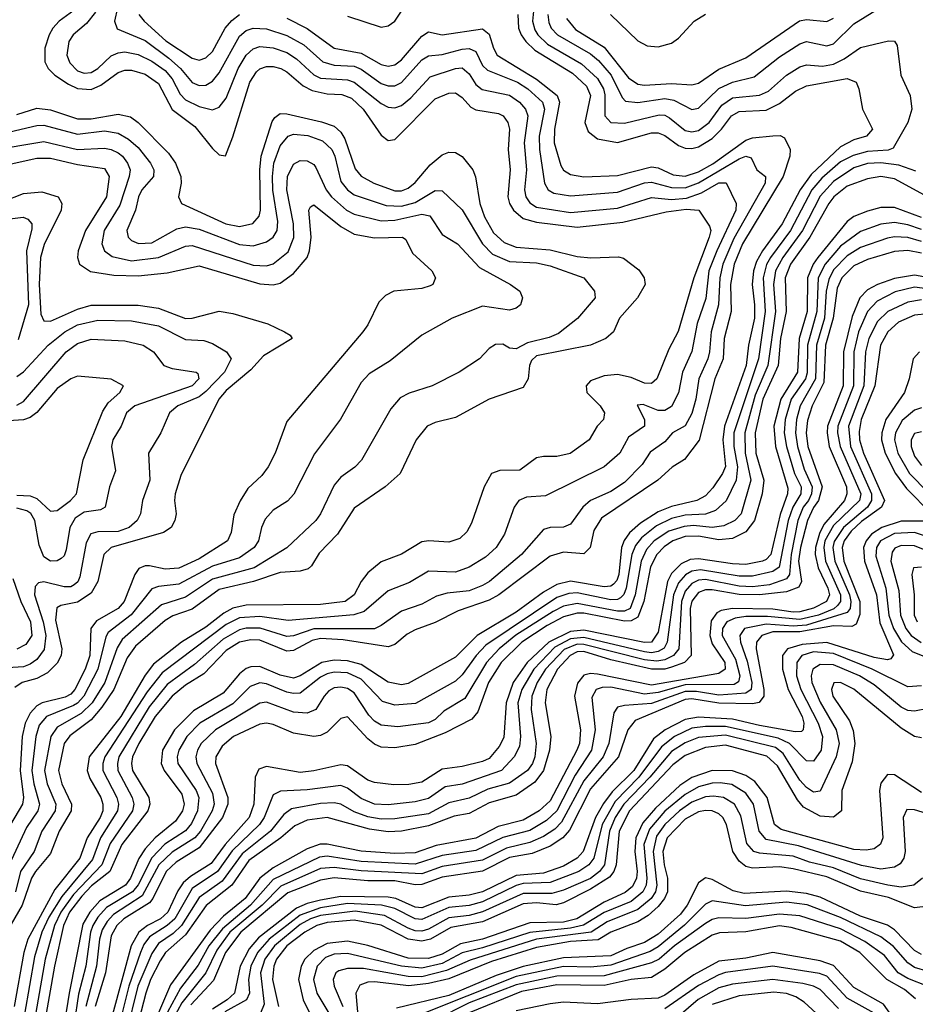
# Model space of a CAD drawing. Header units: inches. Extents: x 990535 to 1117859, y 769386 to 892122.
# Tile 126 of 256: x 1016559 to 1019212, y 865957 to 868875. Entities that reach past the tile are written whole.
import ezdxf

# ---------------------------------------------------------------- set-up
doc = ezdxf.new("R2010")
doc.units = ezdxf.units.IN
doc.header["$MEASUREMENT"] = 0
doc.layers.add('B0816', color=7, linetype='Continuous')

msp = doc.modelspace()

# ---------------------------------------------------------------- linework, layer by layer
at = {"layer": 'B0816', "color": 5}
for points, elevation in [([(1016856.9, 868950), (1016839.9, 868870), (1016847.3, 868847.3), (1016930, 868813.4), (1017000.9, 868760.9), (1017035.3, 868730), (1017070, 868688.7), (1017090, 868679.9), (1017110, 868681.1), (1017130, 868692.6), (1017150, 868717.6), (1017210, 868825.7), (1017230, 868842.3), (1017250, 868849.5), (1017290, 868847.8), (1017350, 868828.3), (1017400.3, 868800.3), (1017456.4, 868750), (1017490, 868739.9), (1017550, 868736.9), (1017570, 868727.8), (1017630, 868686.1), (1017650, 868678.6), (1017670, 868679), (1017690, 868688.1), (1017750, 868755.6), (1017770, 868767.4), (1017810, 868771.1), (1017870, 868787.8), (1017890, 868789.2), (1017910, 868780.3), (1017930, 868738.9), (1017944.8, 868724.8), (1018033.3, 868690), (1018063.9, 868670), (1018107.3, 868630), (1018113.2, 868610), (1018097.8, 868530), (1018098.7, 868490), (1018113.6, 868390), (1018124.6, 868370), (1018141, 868361), (1018190, 868352.6), (1018330, 868363.8), (1018410, 868391.2), (1018430, 868393.2), (1018490, 868377.4), (1018530, 868376.6), (1018570, 868391.3), (1018690, 868462.7), (1018710.1, 868470.1), (1018725.3, 868465.3), (1018742, 868430), (1018767.8, 868410), (1018766.8, 868390), (1018674, 868226), (1018641.8, 868150), (1018632.6, 868110), (1018628.8, 868030), (1018607.2, 867950), (1018601.8, 867890), (1018597.3, 867870), (1018570.8, 867810), (1018561.9, 867750), (1018550, 867707.8), (1018530, 867671.4), (1018492.5, 867650), (1018470, 867623.5), (1018426.9, 867593.1), (1018403.1, 867556.9), (1018350, 867503.4), (1018310, 867476.5), (1018249.6, 867450), (1018227.2, 867430), (1018190, 867379.9), (1018170, 867370.4), (1018130, 867369.9), (1018110, 867364.2), (1018045.8, 867290), (1017951, 867210), (1017930, 867197.6), (1017890, 867182.4), (1017825.3, 867174.7), (1017793.9, 867166.1), (1017750, 867142.1), (1017690, 867122.2), (1017630, 867078.9), (1017610, 867069.7), (1017430.5, 867069.5), (1017370, 867048.2), (1017350, 867046.4), (1017271, 867071), (1017230, 867071.4), (1017210, 867066.7), (1017161.1, 867038.9), (1017076.2, 866963.8), (1016995.6, 866904.4), (1016941.9, 866838.1), (1016852.4, 866690), (1016848, 866670), (1016849.8, 866650), (1016892.4, 866570), (1016896.7, 866550), (1016892.7, 866530), (1016826.9, 866433.1), (1016802.4, 866370), (1016718, 866282), (1016680.4, 866230), (1016661.5, 866190), (1016633.9, 866090), (1016602.3, 865910)], 2660), ([(1016730, 868910), (1016675.3, 868870), (1016657, 868850), (1016645.9, 868830), (1016633.7, 868790), (1016633.1, 868750), (1016643.3, 868730), (1016663.1, 868710), (1016703.2, 868683.2), (1016730, 868671), (1016770, 868668.2), (1016799.5, 868680.5), (1016850, 868718.6), (1016870, 868725.1), (1016890, 868725.1), (1016930, 868713.3), (1016970, 868685.2), (1017010, 868608.7), (1017077.7, 868557.7), (1017130, 868492.6), (1017150, 868474.3), (1017168.4, 868471.6), (1017190, 868527.8), (1017240.1, 868690), (1017259.8, 868720.2), (1017270, 868729.3), (1017290, 868736.3), (1017310, 868736.4), (1017332.4, 868730), (1017350, 868720.4), (1017398.5, 868678.5), (1017424.7, 868664.7), (1017470, 868654.7), (1017512.6, 868652.6), (1017541.9, 868641.9), (1017576.5, 868610), (1017630, 868532.8), (1017650, 868516.8), (1017670, 868519.5), (1017790, 868640.5), (1017830, 868657.3), (1017850, 868657.7), (1017870, 868644.2), (1017895.6, 868615.6), (1017910, 868607.9), (1017976.9, 868596.9), (1017990.6, 868590), (1018004.8, 868570), (1018009.4, 868550), (1018006.1, 868490), (1018012.2, 868430), (1018004.7, 868350), (1018010.1, 868330), (1018022.1, 868310), (1018050, 868285.9), (1018090, 868275), (1018210, 868259.8), (1018345.8, 868274.2), (1018474.3, 868305.7), (1018532.7, 868312.7), (1018570.8, 868310), (1018602.5, 868262.5), (1018606, 868250), (1018601.7, 868230), (1018556.3, 868110), (1018509.3, 867950.7), (1018481.8, 867898.2), (1018446.4, 867810), (1018430, 867796.1), (1018410, 867797.1), (1018370, 867814.6), (1018330, 867823.2), (1018290, 867819.3), (1018250, 867804.3), (1018236.6, 867790), (1018238.8, 867770), (1018278.6, 867730), (1018291.2, 867710), (1018288.1, 867690), (1018269.5, 867670), (1018245.5, 867630), (1018189.3, 867589.3), (1018150, 867579.7), (1018110, 867580.4), (1018090, 867576), (1018040.1, 867539.9), (1017980.9, 867539.1), (1017956.3, 867530), (1017934.4, 867490), (1017897.6, 867382.4), (1017883.3, 867356.7), (1017863, 867337), (1017830, 867326.6), (1017770.7, 867330.7), (1017750, 867327.1), (1017690, 867290.4), (1017630, 867268.4), (1017590, 867235.4), (1017570, 867209.9), (1017549.7, 867170), (1017522.6, 867150), (1017450, 867141.2), (1017230, 867139.1), (1017190, 867130.6), (1017163.8, 867116.2), (1017110, 867074), (1017037.8, 867030), (1016954.9, 866965.1), (1016930, 866932.2), (1016858.2, 866810), (1016764.7, 866690), (1016758.7, 866650), (1016766.1, 866626.1), (1016799.2, 866570), (1016805.5, 866550), (1016804.7, 866530), (1016797.4, 866510), (1016758.5, 866450), (1016737, 866390), (1016662.9, 866297.1), (1016582.8, 866150), (1016571.1, 866110), (1016542.7, 865950)], 2620), ([(1016783.3, 868896.7), (1016756.6, 868863.4), (1016717.4, 868830), (1016704.3, 868810), (1016698.7, 868770), (1016707.1, 868747.1), (1016730, 868723.6), (1016750, 868715.9), (1016770, 868717.9), (1016790, 868729.8), (1016830, 868767.9), (1016850, 868776.7), (1016870, 868779.1), (1016910, 868771.3), (1016950, 868752.1), (1016990, 868724), (1017010, 868699.4), (1017034.2, 868654.2), (1017050, 868637.7), (1017090, 868617.6), (1017130, 868607.7), (1017150, 868615.7), (1017170, 868642.1), (1017206.3, 868730), (1017230, 868769.7), (1017250, 868788.6), (1017270, 868795.7), (1017310, 868791.6), (1017350, 868777.1), (1017378.9, 868758.9), (1017430, 868711.2), (1017450, 868701.9), (1017530, 868696.1), (1017550, 868689.8), (1017630, 868626.3), (1017650, 868615.2), (1017670, 868613.5), (1017690, 868620.8), (1017717.3, 868642.7), (1017774.6, 868705.4), (1017850, 868730.1), (1017870, 868732.4), (1017890, 868714.2), (1017910, 868683.1), (1017928.3, 868668.3), (1018010, 868650.6), (1018039.3, 868630), (1018057.3, 868610), (1018063.8, 868590), (1018052.9, 868510), (1018060, 868430), (1018054.1, 868370), (1018057.9, 868350), (1018070, 868331.5), (1018090, 868319.2), (1018190, 868303.8), (1018330, 868316.5), (1018430, 868347.4), (1018490, 868342.3), (1018534.1, 868345.9), (1018578.3, 868361.7), (1018630, 868391.3), (1018651.2, 868391.2), (1018681, 868330), (1018680.4, 868310), (1018623.7, 868190), (1018600.7, 868130), (1018591.6, 868048.4), (1018566.1, 867973.9), (1018550, 867891.6), (1018522.1, 867830), (1018510.8, 867769.2), (1018490, 867728.7), (1018470, 867716.9), (1018450, 867716.5), (1018406.1, 867733.9), (1018387.6, 867732.4), (1018409.6, 867690), (1018410.1, 867670), (1018362.6, 867637.4), (1018336.3, 867590), (1018290, 867549.9), (1018116.5, 867463.5), (1018060.2, 867459.8), (1018037.4, 867450), (1018023.8, 867430), (1017995.3, 867350), (1017970.5, 867310), (1017938.6, 867281.4), (1017890, 867251.9), (1017850, 867237.8), (1017770, 867240.6), (1017713.4, 867206.6), (1017650, 867182.4), (1017578.9, 867121.1), (1017549.1, 867110.9), (1017353.7, 867093.7), (1017270, 867105.7), (1017210, 867102.1), (1017170, 867082.7), (1016980.6, 866939.4), (1016936.8, 866883.2), (1016810.7, 866690), (1016804.6, 866670), (1016804.8, 866650), (1016846.1, 866570), (1016851.2, 866550), (1016848.9, 866530), (1016798.4, 866450), (1016774.4, 866385.6), (1016683.5, 866276.5), (1016645.2, 866214.8), (1016624.7, 866170), (1016602.5, 866097.5), (1016572.6, 865927.4)], 2640), ([(1018081.6, 868910), (1018077.5, 868870), (1018085, 868845), (1018093.7, 868830), (1018122.6, 868802.6), (1018223.5, 868743.5), (1018270, 868700.2), (1018288.3, 868670), (1018292, 868652), (1018291.8, 868590), (1018310, 868570.1), (1018350, 868567.6), (1018453.1, 868593.1), (1018470, 868591.4), (1018484.1, 868584.1), (1018530, 868546.7), (1018550, 868542.3), (1018570, 868545.9), (1018601, 868570), (1018638.6, 868621.4), (1018670, 868643.1), (1018750, 868650.6), (1018776.8, 868663.2), (1018830, 868710.8), (1018870, 868735.5), (1018890, 868740.8), (1018937, 868737), (1018970, 868742.8), (1019001.6, 868758.4), (1019050, 868792.5), (1019132.1, 868812.1), (1019150, 868810.7), (1019158.2, 868798.2), (1019169.3, 868710), (1019196.3, 868650), (1019201.2, 868610), (1019189.5, 868570), (1019146, 868494), (1019131.5, 868488.5), (1019070, 868484.4), (1019027.4, 868472.6), (1018990, 868453.1), (1018935, 868405), (1018905.2, 868370), (1018841.9, 868250), (1018782.8, 868170), (1018771, 868149), (1018760.9, 868110), (1018767, 868010), (1018747.6, 867870), (1018674.7, 867650), (1018674.8, 867610), (1018685.1, 867550), (1018681.5, 867510), (1018651.7, 867448.3), (1018620.1, 867419.9), (1018590.6, 867409.4), (1018530, 867406.1), (1018490, 867396.7), (1018445.4, 867374.6), (1018400.7, 867339.3), (1018383.4, 867316.6), (1018372, 867290), (1018355.7, 867190), (1018348.7, 867171.3), (1018338.4, 867161.6), (1018330, 867156.5), (1018310, 867155), (1018210, 867175.8), (1018185.7, 867174.3), (1018150, 867162.2), (1017939.3, 867020.7), (1017911.2, 866990), (1017870, 866932.7), (1017850, 866914.1), (1017731.4, 866848.6), (1017670, 866843), (1017633.8, 866853.8), (1017570, 866920.4), (1017530, 866938.6), (1017490, 866940.7), (1017470, 866935.9), (1017450, 866925.8), (1017390, 866879), (1017370, 866877.3), (1017350, 866881.7), (1017290, 866906.2), (1017270, 866909.1), (1017241.8, 866898.2), (1017190, 866847.2), (1017092.1, 866790), (1017053.9, 866750), (1017030.1, 866710), (1017025.4, 866690), (1017027.2, 866670), (1017082, 866590), (1017089.1, 866570), (1017085, 866530), (1017067.8, 866492.2), (1017050, 866471), (1016989, 866431), (1016950, 866391.2), (1016909.6, 866310.4), (1016893.3, 866290), (1016816.3, 866243.7), (1016790, 866214.8), (1016775.2, 866190), (1016768.5, 866170), (1016754.8, 866070), (1016733.4, 865986.6), (1016707.1, 865812.9)], 2740), ([(1017530, 868885.3), (1017630, 868853), (1017650, 868856.6), (1017670, 868870.1), (1017690, 868899.6)], 2720), ([(1018123.5, 868890), (1018126, 868866), (1018133, 868850), (1018151.5, 868830), (1018250, 868773.6), (1018273.3, 868753.3), (1018310.5, 868710), (1018343.7, 868643.7), (1018353.4, 868633.4), (1018389.5, 868629.5), (1018470, 868641.2), (1018496.6, 868636.6), (1018550, 868608.5), (1018570, 868612.9), (1018630, 868671.1), (1018670, 868690), (1018734.9, 868705.1), (1018810, 868765), (1018870, 868803.6), (1018890, 868809.7), (1018950, 868797.3), (1018970, 868803.4), (1019030, 868862), (1019096.5, 868903.5)], 2760), ([(1017350, 868878.8), (1017410, 868848.5), (1017490, 868790.1), (1017570, 868775.2), (1017630, 868742.2), (1017650, 868737.3), (1017670, 868741.2), (1017690, 868755.6), (1017750, 868825.7), (1017770, 868839.1), (1017810, 868829.4), (1017930, 868847.8), (1017950, 868831.5), (1017961.9, 868790), (1017973.7, 868770), (1018090, 868698.3), (1018151.1, 868650), (1018157.9, 868630), (1018142.8, 868550), (1018142, 868510), (1018162.2, 868442.2), (1018170, 868429.1), (1018190, 868415.5), (1018230, 868409), (1018330, 868413.3), (1018430, 868438.8), (1018450, 868435.3), (1018495.1, 868415.1), (1018530, 868410.8), (1018570, 868423.8), (1018612.3, 868447.7), (1018710, 868518.1), (1018730, 868524.9), (1018790.3, 868530.3), (1018811.3, 868531.3), (1018824.4, 868524.4), (1018841.1, 868490), (1018840.6, 868470), (1018820.3, 868410), (1018700, 868210), (1018674.9, 868150), (1018664.2, 868090), (1018666.4, 868010), (1018645.6, 867930), (1018642.5, 867870), (1018618.1, 867810), (1018571.9, 867628.1), (1018528.3, 867571.7), (1018491.2, 867548.8), (1018449.6, 867510), (1018282.3, 867397.7), (1018259.4, 867360.6), (1018248.7, 867310), (1018230, 867291.8), (1018170, 867296.4), (1018130, 867285.1), (1017978.4, 867170), (1017950, 867153.9), (1017857.2, 867122.8), (1017790, 867088.2), (1017730, 867066.6), (1017706.6, 867053.4), (1017670, 867023.4), (1017650, 867015.8), (1017516.9, 867036.9), (1017450, 867040.7), (1017425.3, 867034.7), (1017370, 867005), (1017350, 867002.9), (1017270, 867035.7), (1017243.2, 867036.8), (1017210.2, 867029.8), (1017170, 867005.1), (1017104.2, 866935.8), (1017050, 866902.5), (1017010, 866869.7), (1016960.2, 866810), (1016911.6, 866730), (1016892.9, 866690), (1016890, 866670), (1016893.3, 866650), (1016941.6, 866570), (1016944.7, 866550), (1016938.8, 866530), (1016861.2, 866430), (1016825.6, 866350), (1016771.9, 866308.1), (1016743.1, 866276.9), (1016706.6, 866230), (1016688.7, 866190), (1016661.7, 866070), (1016629.8, 865890.2)], 2680), ([(1018034.1, 868890), (1018036.1, 868850), (1018044, 868830), (1018057.9, 868810), (1018084.9, 868784.9), (1018196.2, 868716.2), (1018237.5, 868677.5), (1018249.8, 868650), (1018232.7, 868570), (1018243.1, 868543.1), (1018270, 868521.8), (1018330, 868510.6), (1018430, 868539.7), (1018450, 868539.8), (1018470, 868531.3), (1018510, 868502.2), (1018530, 868494.4), (1018550, 868493.1), (1018570, 868498), (1018610, 868522.7), (1018637.6, 868550), (1018667.3, 868590), (1018690, 868602.8), (1018770, 868606.3), (1018810, 868626.5), (1018857.5, 868662.5), (1018890, 868679.2), (1019010, 868700.5), (1019036.5, 868690), (1019044.7, 868670), (1019055.3, 868610), (1019084.8, 868550), (1019066.9, 868530), (1019030, 868519.1), (1018990, 868498.4), (1018903.6, 868416.4), (1018870.5, 868370), (1018817.4, 868270), (1018759.5, 868190), (1018741.7, 868158.3), (1018732.6, 868130), (1018728.4, 868090), (1018735.8, 868030), (1018735.1, 867990), (1018717.8, 867910), (1018711.3, 867850), (1018646.3, 867670), (1018641.6, 867630), (1018649.6, 867550.4), (1018641.2, 867530), (1018612.6, 867487.4), (1018590, 867463.9), (1018564.4, 867450), (1018490, 867432.4), (1018450, 867416), (1018397.8, 867382.2), (1018365.6, 867354.4), (1018349, 867331), (1018341.2, 867310), (1018333.7, 867230), (1018327.5, 867212.5), (1018318.1, 867201.9), (1018310, 867195.8), (1018290, 867193.5), (1018190, 867210.5), (1018150, 867200.7), (1018110, 867177.7), (1018030, 867119.3), (1017914.4, 867050), (1017850, 866985.5), (1017710, 866907.3), (1017690, 866903.6), (1017650, 866911.4), (1017570, 866964.1), (1017530, 866974.8), (1017490, 866977), (1017454.2, 866970), (1017390, 866929.7), (1017370, 866923.6), (1017330, 866931.9), (1017270, 866958), (1017243.5, 866956.5), (1017230, 866952), (1017210, 866936.3), (1017161.6, 866878.4), (1017073.8, 866826.2), (1017017.5, 866770), (1016982, 866710), (1016977.6, 866670), (1016986.3, 866650), (1017039.2, 866579.2), (1017045.5, 866550), (1017041.1, 866530), (1017020.5, 866499.5), (1016960.2, 866450), (1016930, 866417.9), (1016911.4, 866388.6), (1016886.9, 866330), (1016872.2, 866310), (1016796.4, 866263.6), (1016766.1, 866230), (1016745.8, 866194.2), (1016705.6, 865990), (1016679.8, 865830)], 2720), ([(1016911.7, 868890), (1016927.8, 868870), (1016991.8, 868811.8), (1017070, 868760.5), (1017090, 868754.9), (1017110, 868761.5), (1017130, 868780.8), (1017167.6, 868850), (1017187.2, 868872.8), (1017210, 868890.4)], 2680), ([(1018178.7, 868878.7), (1018205.3, 868845.3), (1018290, 868793.6), (1018362.6, 868702.6), (1018390, 868683.4), (1018410, 868680.8), (1018490, 868685.6), (1018550, 868681.3), (1018570, 868687), (1018630, 868728.5), (1018710, 868761.5), (1018868.7, 868871.3), (1018890, 868875.6), (1018950, 868869.7), (1018970, 868878.8)], 2780), ([(1018308.8, 868890), (1018390, 868812.5), (1018417.3, 868797.3), (1018450, 868794.1), (1018490, 868804.7), (1018510, 868819.6), (1018557.3, 868870), (1018590, 868890.9)], 2820), ([(1016550, 868593.8), (1016610, 868613), (1016650, 868607.6), (1016730, 868580.7), (1016770, 868581.1), (1016850, 868595.1), (1016887.3, 868587.3), (1016910, 868570.1), (1016999.1, 868479.1), (1017020.6, 868450), (1017036, 868410), (1017037.1, 868390), (1017029.4, 868350), (1017038.2, 868330), (1017169.5, 868270), (1017210, 868261.7), (1017249.4, 868270.6), (1017267.9, 868292.1), (1017272.6, 868310), (1017270, 868430), (1017274.4, 868470), (1017307.1, 868572.9), (1017314.8, 868585.2), (1017330, 868596.4), (1017350, 868596.1), (1017452.5, 868572.5), (1017490, 868559.2), (1017510, 868541.5), (1017522.1, 868522.1), (1017553, 868433), (1017570, 868411), (1017607.4, 868390), (1017670, 868367.9), (1017690, 868367.9), (1017710, 868375.7), (1017730, 868392.4), (1017775, 868445), (1017810, 868473.8), (1017830, 868482.4), (1017850, 868481.3), (1017869.3, 868469.3), (1017901.2, 868430), (1017909.4, 868409.4), (1017921.4, 868330), (1017935.3, 868290), (1017962.8, 868242.8), (1017994.1, 868214.1), (1018030, 868200.6), (1018130, 868192.8), (1018210, 868172.5), (1018250.7, 868169.3), (1018332.3, 868172.3), (1018347.8, 868167.8), (1018393.2, 868133.2), (1018408.7, 868110), (1018411.5, 868090), (1018388.5, 868050), (1018336.1, 867990), (1018317.4, 867950), (1018295, 867930), (1018250.2, 867910), (1018090, 867878.6), (1018075.2, 867864.8), (1018069.5, 867850), (1018065.3, 867810), (1018050, 867784.9), (1017950, 867750.5), (1017850, 867695.4), (1017790, 867681.2), (1017765.4, 867670), (1017733.7, 867630), (1017685.4, 867530), (1017641.5, 867490), (1017550, 867426.6), (1017500.3, 867350), (1017446.1, 867293.9), (1017423.5, 867256.5), (1017412.9, 867247.1), (1017390, 867240.4), (1017330, 867236.5), (1017251.5, 867210), (1017150, 867185.7), (1017070, 867127.6), (1017012.4, 867107.6), (1016990, 867094.5), (1016901.5, 867018.5), (1016876.7, 866983.3), (1016837.3, 866890), (1016802.5, 866837.5), (1016770, 866799.5), (1016707.5, 866752.5), (1016690.3, 866730), (1016673.3, 866650), (1016683.4, 866610), (1016712.1, 866550), (1016711.5, 866530), (1016675.5, 866470), (1016650, 866403.2), (1016605.2, 866350), (1016593.9, 866330), (1016565.6, 866250), (1016508.1, 866150)], 2580), ([(1016530, 868542.5), (1016610, 868561.3), (1016630, 868562.1), (1016730, 868535.7), (1016810, 868545.2), (1016850, 868538.1), (1016880.7, 868520.7), (1016910, 868495.5), (1016946.3, 868450), (1016956.4, 868430), (1016955.4, 868410), (1016920.7, 868370), (1016911, 868350), (1016901.7, 868310), (1016876.5, 868250), (1016879.6, 868230), (1016890, 868220.1), (1016911.1, 868211.1), (1016950, 868213), (1017024.7, 868255.3), (1017050, 868261), (1017090, 868253.6), (1017210, 868208.6), (1017250, 868204.4), (1017290, 868216.2), (1017309.7, 868230.3), (1017321.2, 868250), (1017323.7, 868276.3), (1017309.1, 868369.1), (1017307.3, 868410), (1017312, 868450), (1017330, 868500.9), (1017354.2, 868530), (1017370, 868535.4), (1017411.9, 868531.9), (1017455.6, 868515.6), (1017483.1, 868490), (1017492.7, 868470), (1017510, 868395.1), (1017530, 868370.1), (1017550, 868355.8), (1017644, 868324), (1017690, 868321.6), (1017730, 868333.2), (1017790, 868368.4), (1017810, 868367.1), (1017870, 868310.8), (1017930.1, 868210), (1017959.6, 868179.6), (1018010, 868158.5), (1018090, 868153.7), (1018130, 868145.7), (1018230.1, 868110.1), (1018261.2, 868070), (1018263.5, 868050), (1018211, 867989), (1018154.9, 867945.1), (1018127.6, 867932.4), (1018063, 867917), (1018030, 867899.6), (1018010, 867901.6), (1017990, 867913), (1017968.1, 867911.9), (1017950, 867900.3), (1017920.8, 867870), (1017860.2, 867830), (1017781.1, 867790), (1017712.1, 867767.9), (1017685.9, 867754.1), (1017658.4, 867721.6), (1017570.9, 867569.1), (1017551.6, 867548.4), (1017510, 867518.8), (1017490, 867495.7), (1017450.1, 867410), (1017435.9, 867390), (1017350.1, 867309.9), (1017253.4, 867250), (1017130, 867216.2), (1017050, 867163.5), (1016979.2, 867140.8), (1016862.5, 867037.5), (1016847.3, 867012.7), (1016811, 866910), (1016773.2, 866850), (1016741.2, 866818.8), (1016670, 866778.4), (1016650.8, 866750), (1016632, 866650), (1016640, 866610), (1016665.6, 866550), (1016663.7, 866530), (1016624.5, 866470), (1016601.3, 866410), (1016561.2, 866350), (1016546, 866290)], 2560), ([(1016470, 868487.5), (1016630, 868513.7), (1016730, 868489.8), (1016810, 868494.2), (1016830, 868490.3), (1016850, 868480.1), (1016863.7, 868470), (1016878.2, 868450), (1016885.6, 868430), (1016882.8, 868410), (1016855.1, 868324.9), (1016808.6, 868250), (1016802.1, 868210), (1016810.1, 868190), (1016832.7, 868172.7), (1016890, 868159.9), (1016969.6, 868170.4), (1017050, 868203.4), (1017070, 868205.3), (1017250, 868146.9), (1017290, 868145.1), (1017310, 868150.8), (1017353.6, 868186.4), (1017370.6, 868229.4), (1017369.9, 868270.1), (1017350, 868370), (1017352.3, 868410), (1017370, 868446.3), (1017390, 868457.1), (1017410, 868456.3), (1017430, 868445.1), (1017436.5, 868436.5), (1017466.8, 868370), (1017482.7, 868350), (1017527, 868310), (1017550, 868298.3), (1017630, 868279), (1017670, 868280.4), (1017750, 868298.4), (1017773.8, 868293.8), (1017810, 868238.6), (1017855.7, 868210), (1017920.5, 868140.5), (1018013.1, 868090), (1018040.3, 868070), (1018047.8, 868050), (1018042.7, 868030), (1018030, 868019.8), (1018010, 868013.6), (1017930, 868025.9), (1017839.5, 867990), (1017750, 867939.8), (1017656.4, 867863.6), (1017594.5, 867825.5), (1017570, 867799.8), (1017508.9, 867691.1), (1017431.8, 867588.2), (1017371.2, 867468.8), (1017352, 867448), (1017310, 867420.8), (1017286, 867394), (1017275.1, 867370), (1017266.1, 867330), (1017253.4, 867310), (1017210, 867280.1), (1017130, 867255.2), (1017030, 867201.8), (1016970, 867195), (1016950, 867188), (1016889, 867111), (1016821.3, 867058.7), (1016813.9, 867046.1), (1016790.4, 866950), (1016748.4, 866870), (1016730.4, 866849.6), (1016717.8, 866842.2), (1016638, 866810), (1016616.5, 866783.5), (1016606.7, 866750), (1016594.7, 866650), (1016600.5, 866610), (1016617.7, 866550), (1016612.8, 866530), (1016578.9, 866481.1), (1016534.7, 866385.3)], 2540), ([(1016470, 868433.3), (1016610, 868464.3), (1016650, 868464.4), (1016730, 868445.4), (1016810, 868433.8), (1016823.5, 868410), (1016816, 868350), (1016753.9, 868250), (1016731.8, 868190), (1016729.7, 868169.7), (1016735.8, 868150), (1016768.5, 868128.5), (1016837.5, 868117.5), (1016910, 868116), (1016995.8, 868124.2), (1017090, 868145), (1017270, 868091.6), (1017310, 868088.7), (1017330, 868093.4), (1017370, 868122.9), (1017410.2, 868170), (1017417.7, 868190), (1017421.8, 868230), (1017415.4, 868310), (1017420.1, 868319.9), (1017430, 868326.3), (1017510, 868262), (1017550, 868239.1), (1017610, 868228.1), (1017693.1, 868230), (1017703.1, 868223.1), (1017722.9, 868182.9), (1017779.2, 868130), (1017790.8, 868109.2), (1017782.7, 868090), (1017774.5, 868085.5), (1017750, 868078), (1017666.7, 868070), (1017642.7, 868057.3), (1017622.2, 868037.8), (1017589.6, 867970.4), (1017575, 867950), (1017350, 867683.5), (1017315.4, 867590), (1017295.1, 867550), (1017275.7, 867524.3), (1017234.8, 867485.2), (1017211.4, 867448.6), (1017193.1, 867406.9), (1017184.9, 867355.1), (1017174, 867330), (1017090, 867277.1), (1017030, 867249.5), (1016990, 867246), (1016943.6, 867256.4), (1016930, 867256), (1016912.1, 867247.9), (1016899.7, 867230), (1016867.9, 867150), (1016850, 867130), (1016786.7, 867093.3), (1016769.3, 867070.7), (1016766.4, 866990), (1016752.9, 866950), (1016721.7, 866890), (1016710, 866876.1), (1016693, 866867), (1016625.7, 866850), (1016610, 866840.9), (1016590, 866819.8), (1016574.8, 866790), (1016566.5, 866750), (1016560.5, 866650), (1016570.5, 866570), (1016567.5, 866550), (1016531.4, 866490)], 2520), ([(1019213.7, 868426.3), (1019163.2, 868443.2), (1019110, 868450.5), (1019070, 868448.7), (1019030, 868436), (1018970, 868395.6), (1018930, 868351.6), (1018877.8, 868250), (1018819.6, 868170), (1018798.2, 868130), (1018791.7, 868090), (1018797.5, 868010), (1018774.6, 867850), (1018737.6, 867762.4), (1018706.8, 867650), (1018708, 867590), (1018724.5, 867510), (1018696, 867410), (1018677.2, 867390), (1018645.1, 867374.9), (1018610.2, 867369.8), (1018555.3, 867375.3), (1018526.8, 867373.2), (1018481.5, 867358.5), (1018438.2, 867330), (1018415.9, 867304.1), (1018399.8, 867270), (1018382.3, 867170), (1018367.1, 867130), (1018350, 867121.5), (1018330, 867122.1), (1018210, 867144.7), (1018170, 867136.2), (1018139.2, 867120.8), (1018029, 867051), (1017979.1, 867010), (1017942.1, 866970), (1017877.4, 866862.6), (1017814.8, 866825.2), (1017790, 866800.9), (1017770, 866791.2), (1017678.7, 866778.7), (1017630, 866784.2), (1017610, 866795.7), (1017593.5, 866813.5), (1017550, 866879.8), (1017530, 866892.5), (1017510, 866896.6), (1017490, 866894.3), (1017474.5, 866885.5), (1017460.3, 866870), (1017436.4, 866830), (1017410, 866819.2), (1017370, 866822.9), (1017290, 866851.7), (1017270, 866849.6), (1017138.7, 866770), (1017096.7, 866730), (1017085.1, 866710), (1017080.6, 866690), (1017083.6, 866670), (1017130, 866581.9), (1017134.4, 866550), (1017129.4, 866530), (1017094.4, 866470), (1017077.7, 866450), (1017010, 866407.1), (1016971.2, 866370), (1016922, 866278), (1016837, 866223), (1016817.6, 866202.4), (1016803, 866177), (1016795.3, 866150), (1016786.3, 866070), (1016754.5, 865950)], 2760), ([(1019250, 868349), (1019150, 868403.4), (1019110, 868410), (1019070, 868403.4), (1019010, 868381.5), (1018970.8, 868350), (1018955.7, 868330), (1018899.5, 868230), (1018842, 868150), (1018826.9, 868110), (1018829.1, 868010), (1018812.1, 867930), (1018805.8, 867850), (1018759.8, 867750), (1018737.5, 867650), (1018739.2, 867590), (1018763.2, 867510), (1018758.6, 867470), (1018735.7, 867390), (1018710, 867356.7), (1018670, 867336.7), (1018630, 867333.3), (1018570, 867343.6), (1018530, 867342.9), (1018493.8, 867330), (1018467.5, 867312.5), (1018446.6, 867290), (1018427.3, 867252.7), (1018407.4, 867150), (1018390, 867103.6), (1018370, 867092.7), (1018350, 867091.7), (1018230, 867115.6), (1018210, 867115.9), (1018170, 867105.4), (1018121.1, 867078.9), (1018046.3, 867030), (1017985, 866970), (1017947.3, 866910), (1017916.1, 866823.9), (1017898.5, 866801.5), (1017818.9, 866761.1), (1017730, 866726.4), (1017670, 866716.7), (1017630, 866719.2), (1017610, 866727.9), (1017590, 866743.7), (1017530, 866808.2), (1017510, 866803.6), (1017470, 866762.9), (1017450, 866753.2), (1017430, 866749.9), (1017370, 866760.6), (1017310, 866786.1), (1017290, 866789.9), (1017270, 866786.9), (1017192.2, 866750), (1017158.5, 866721.5), (1017139.8, 866690), (1017138.4, 866670), (1017175.8, 866570), (1017175.7, 866550), (1017159.8, 866510), (1017090, 866420.7), (1017022, 866378), (1016993.1, 866350), (1016953.6, 866270), (1016943, 866257), (1016867.2, 866210), (1016846.3, 866190), (1016830, 866159.6), (1016812.6, 866050), (1016782.4, 865950)], 2780), ([(1016510, 868336.4), (1016570, 868359.2), (1016624.8, 868364.8), (1016672.7, 868350), (1016683.3, 868330), (1016681.5, 868310), (1016631.7, 868208.3), (1016620.7, 868170), (1016616.3, 868090), (1016621.8, 868001.8), (1016630, 867981.9), (1016650, 867981.4), (1016730, 868017.3), (1016770, 868028.2), (1016910, 868028.5), (1016970, 868019.9), (1017050, 867989.1), (1017070, 867990.1), (1017149.6, 868010.4), (1017190, 868004.3), (1017293.4, 867973.4), (1017343.7, 867950), (1017359.7, 867939.7), (1017366, 867930), (1017281.1, 867878.9), (1017243.3, 867836.7), (1017170, 867775.5), (1017149, 867750), (1017036.3, 867523.7), (1017019.4, 867470), (1017017.1, 867450), (1017021.9, 867410), (1017018.5, 867390), (1017007.6, 867370), (1016984.9, 867355.1), (1016830, 867310), (1016808.1, 867290), (1016790, 867210), (1016770, 867175.3), (1016730, 867148.7), (1016681.1, 867138.9), (1016668.6, 867131.4), (1016664.8, 867095.2), (1016683.9, 867010), (1016681.2, 866990), (1016670, 866967.2), (1016641.4, 866938.6), (1016610, 866922.3), (1016566.1, 866910), (1016544.5, 866895.5)], 2480), ([(1019230, 868288.6), (1019150, 868318.3), (1019110, 868318), (1019070, 868307.7), (1019030, 868291.3), (1019010, 868276.4), (1018922.8, 868170), (1018909.2, 868150), (1018892.8, 868110), (1018891.6, 868010), (1018868.2, 867930), (1018862.7, 867830), (1018813.2, 867750), (1018793.3, 867670), (1018797.9, 867610), (1018834, 867486), (1018833.5, 867470), (1018811.9, 867408.1), (1018783.5, 867290), (1018770, 867274.9), (1018759.3, 867270), (1018710, 867260.1), (1018670, 867261.9), (1018570, 867277), (1018545.3, 867274.7), (1018518.1, 867261.9), (1018490, 867233.8), (1018477.9, 867210), (1018450, 867059.9), (1018430, 867029.6), (1018410, 867028.8), (1018230, 867065.3), (1018190, 867061.5), (1018126.5, 867030), (1018061.8, 866970), (1018020.9, 866910), (1018000.2, 866850), (1017992.7, 866747.3), (1017979.2, 866720.8), (1017950, 866685.4), (1017930, 866676.1), (1017870, 866661), (1017810, 866653.6), (1017750, 866615), (1017711.9, 866608.1), (1017667.3, 866607.3), (1017610, 866613.9), (1017590, 866621), (1017530, 866663.8), (1017510, 866666.1), (1017430, 866648.1), (1017390, 866644.1), (1017290, 866661.5), (1017266.8, 866653.2), (1017255.9, 866630), (1017252.8, 866550), (1017238.8, 866510), (1017167.2, 866430), (1017126.3, 866373.7), (1017064.3, 866335.7), (1017042.9, 866317.1), (1017026.9, 866293.1), (1016997.9, 866230), (1016975.5, 866210), (1016936.9, 866190), (1016912, 866170), (1016889.4, 866130), (1016833.3, 865926.7)], 2820), ([(1016530, 868284.6), (1016569.2, 868289.2), (1016583.3, 868283.3), (1016594.5, 868270), (1016594.8, 868254.8), (1016578.5, 868190), (1016584.5, 868030), (1016554.4, 867925.6)], 2460), ([(1019230, 868253.2), (1019190, 868267.1), (1019150, 868273.5), (1019110, 868268.5), (1019050, 868247.3), (1018990, 868203.4), (1018944.5, 868150), (1018924.6, 868110), (1018920, 868010), (1018892.5, 867910), (1018891.7, 867828.3), (1018886.2, 867810), (1018844.5, 867750), (1018826.6, 867690), (1018823.3, 867650), (1018830.5, 867610), (1018853.6, 867530), (1018873.9, 867490), (1018872.8, 867470), (1018849.4, 867430), (1018835.3, 867390), (1018808.3, 867251.7), (1018790, 867239.5), (1018730, 867225.4), (1018690, 867225.9), (1018575.4, 867244.6), (1018550, 867240), (1018531, 867229), (1018510, 867205.8), (1018496, 867170), (1018477.3, 867030), (1018467.5, 867012.5), (1018450, 867002.1), (1018430, 866998.3), (1018410, 867001), (1018230, 867043.6), (1018190, 867040.1), (1018144.5, 867015.5), (1018081.4, 866950), (1018046.2, 866890), (1018034.3, 866850), (1018042.5, 866750), (1018039.4, 866720.6), (1018023.9, 866690), (1017986.2, 866650), (1017870, 866609), (1017819.2, 866600.8), (1017770, 866566.7), (1017730, 866556.3), (1017650, 866548), (1017610, 866549.3), (1017570, 866566.1), (1017530, 866597.5), (1017510, 866605.5), (1017410, 866592.3), (1017331.5, 866588.5), (1017310, 866577.4), (1017282.8, 866510), (1017269.1, 866490), (1017188.2, 866411.8), (1017144.4, 866350), (1017070, 866300.2), (1017018.6, 866210), (1016996, 866190), (1016943.2, 866156.8), (1016926.6, 866133.4), (1016916.9, 866110), (1016882.3, 866010), (1016851.9, 865888.1)], 2840), ([(1019230, 868217.5), (1019190, 868229.2), (1019150, 868231.2), (1019130, 868227.5), (1019050, 868199.1), (1019010, 868175.3), (1018970, 868133.1), (1018955.5, 868104.5), (1018947.8, 868070), (1018943.1, 867990), (1018919.4, 867910), (1018915.8, 867810), (1018870.8, 867730), (1018859.8, 867690), (1018856.9, 867650), (1018862.9, 867610), (1018882.7, 867542.7), (1018906.6, 867490), (1018904.8, 867470), (1018895.9, 867450), (1018879.7, 867430), (1018863.8, 867390), (1018843.7, 867290), (1018839.4, 867230), (1018830, 867217.4), (1018779.7, 867200.3), (1018730, 867193.8), (1018690, 867195.4), (1018590, 867215.8), (1018570, 867213.7), (1018550, 867203.9), (1018530, 867181.2), (1018518.9, 867150), (1018511.3, 867010), (1018495.8, 866990), (1018470, 866977.6), (1018446, 866974), (1018410, 866977.3), (1018230, 867023.2), (1018210, 867023.6), (1018172.1, 867007.9), (1018116.3, 866950), (1018091.8, 866910), (1018076.2, 866870), (1018073.7, 866830), (1018089.2, 866730), (1018084.8, 866690), (1018077.8, 866670), (1018063.3, 866650), (1018010, 866612.5), (1017945.4, 866594.6), (1017890, 866567.4), (1017830, 866554.1), (1017770, 866520.9), (1017670, 866506.2), (1017630, 866505.2), (1017590, 866512.7), (1017550, 866527.5), (1017510, 866549.4), (1017490, 866554.2), (1017450, 866551.5), (1017364.3, 866535.7), (1017341, 866519), (1017301.3, 866470), (1017217.6, 866402.4), (1017158.1, 866321.9), (1017090, 866273), (1017037.9, 866190), (1017013.4, 866166.6), (1016970, 866136.6), (1016950, 866106.9), (1016909.2, 866010), (1016873.7, 865870)], 2860), ([(1019230, 868183.2), (1019190, 868190.7), (1019150, 868187.4), (1019070, 868163.7), (1019030, 868145), (1018994.6, 868110), (1018980.8, 868079.2), (1018969.1, 867990), (1018945.8, 867910), (1018940.6, 867799.4), (1018906.6, 867730), (1018892.7, 867687.3), (1018888.8, 867650), (1018893.9, 867610), (1018936.1, 867490), (1018925.4, 867450), (1018910, 867429.1), (1018892.1, 867390), (1018871.4, 867310), (1018866.2, 867270), (1018874.9, 867210), (1018867.3, 867192.7), (1018830, 867179), (1018750, 867169.7), (1018690, 867170.9), (1018610, 867184.8), (1018590, 867184.7), (1018570, 867177), (1018550, 867151.4), (1018544.9, 867130), (1018547.9, 866990), (1018528.6, 866970), (1018490, 866955.6), (1018470, 866950), (1018430, 866950.2), (1018310, 866977.8), (1018230, 867002), (1018210, 867000.9), (1018189.5, 866990.5), (1018151.7, 866950), (1018120.8, 866890), (1018115.5, 866850), (1018132.7, 866750), (1018127.9, 866710), (1018110.4, 866650), (1018084.9, 866615.1), (1018030, 866576.6), (1017950, 866554), (1017890, 866522.2), (1017846.1, 866513.9), (1017770, 866485.5), (1017690, 866469.6), (1017650, 866467.9), (1017595.5, 866475.5), (1017470, 866510), (1017410, 866502.7), (1017374.2, 866485.8), (1017332.7, 866450), (1017237.6, 866382.4), (1017187.5, 866310), (1017110.7, 866249.3), (1017050, 866162.8), (1016991, 866110), (1016974.7, 866085.3), (1016946, 866030), (1016932.3, 865990), (1016890.8, 865830)], 2880), ([(1019270, 868107), (1019210, 868117.9), (1019150, 868108.2), (1019099.6, 868090), (1019070, 868073.9), (1019047.8, 868050), (1019025.2, 867994.8), (1018998.9, 867890), (1018998.5, 867790), (1018952, 867670), (1018950.7, 867650), (1018957.1, 867610), (1019007.7, 867490), (1019009.5, 867470), (1019001.7, 867450), (1018941.4, 867378.6), (1018928, 867352), (1018915.9, 867310), (1018915, 867290), (1018923.9, 867250), (1018952.6, 867190), (1018957.5, 867170), (1018948.7, 867150), (1018910, 867130.4), (1018870, 867119.7), (1018850, 867118.4), (1018790, 867127.8), (1018670, 867130), (1018636.4, 867123.6), (1018623.5, 867116.5), (1018607.2, 867092.8), (1018603.1, 867050), (1018610, 867024.7), (1018647.2, 866970), (1018648.8, 866950), (1018630, 866937.4), (1018430, 866902.2), (1018270, 866935.5), (1018250, 866937.3), (1018230, 866932), (1018211.5, 866908.5), (1018202.5, 866870), (1018219.7, 866770), (1018217.2, 866730), (1018209.6, 866710), (1018130, 866559.5), (1018097.8, 866530), (1018050, 866502.6), (1017976.2, 866483.8), (1017910, 866449.2), (1017792.3, 866427.7), (1017730, 866405.6), (1017670, 866403.9), (1017570, 866410.3), (1017470, 866431.4), (1017448.9, 866431.1), (1017410, 866417.2), (1017310, 866361.2), (1017270, 866330), (1017226.8, 866270), (1017162.2, 866217.8), (1017123.2, 866176.8), (1017005.6, 866014.4), (1016952.5, 865890)], 2920), ([(1019270, 868073.7), (1019210, 868082.4), (1019152.1, 868067.9), (1019099.2, 868040.8), (1019069.9, 868010.1), (1019043.9, 867950), (1019030.2, 867890), (1019028.4, 867790), (1018982.7, 867670), (1018981.7, 867650), (1018988.9, 867610), (1019050.5, 867470), (1019046.3, 867450), (1018970, 867375.6), (1018944.4, 867330), (1018940.6, 867310), (1018945.9, 867270), (1018990, 867170), (1018990.8, 867150), (1018981.8, 867138.2), (1018971, 867129), (1018925.3, 867110), (1018870, 867096.6), (1018774.1, 867105.9), (1018710, 867105.7), (1018678.6, 867101.4), (1018653.5, 867090), (1018640.9, 867070), (1018640, 867050), (1018679.1, 866979.1), (1018691.9, 866930), (1018688, 866912), (1018675.4, 866904.6), (1018530, 866903.9), (1018450, 866880.5), (1018410, 866875.5), (1018310, 866896.1), (1018284.3, 866895.7), (1018266.4, 866890), (1018253.6, 866866.4), (1018263.6, 866770), (1018252.6, 866710), (1018204.2, 866635.8), (1018149.7, 866530.3), (1018119.1, 866500.9), (1018070, 866471.9), (1017990, 866450.7), (1017910, 866412.5), (1017810, 866397.5), (1017730, 866372.3), (1017570, 866380.3), (1017470, 866396), (1017446.9, 866393.1), (1017310, 866326.4), (1017242.2, 866250), (1017159.5, 866180.5), (1017119, 866130), (1017087.7, 866072.3), (1017035.1, 866004.9), (1016983.3, 865910)], 2940), ([(1019230, 868044.3), (1019190, 868037.7), (1019130.4, 868009.6), (1019100.1, 867979.9), (1019074.3, 867930), (1019064.7, 867890), (1019059, 867790), (1019014.5, 867670), (1019020.1, 867610), (1019081.7, 867470), (1019081.9, 867450), (1019070.6, 867430), (1018998.8, 867370), (1018971.4, 867328.6), (1018967.5, 867310), (1018973.4, 867270), (1019016.7, 867170), (1019021, 867150), (1019018.9, 867130), (1019010, 867117.4), (1018890, 867080.3), (1018850, 867077.5), (1018770, 867083.1), (1018706.3, 867070), (1018692.1, 867050), (1018694, 867030), (1018713.9, 866973.9), (1018728, 866910), (1018725.4, 866890), (1018710, 866878.3), (1018630, 866872.8), (1018563.7, 866883.7), (1018530, 866884.1), (1018430, 866848.6), (1018350, 866842.7), (1018330, 866837.4), (1018319.2, 866820.8), (1018303.7, 866730), (1018287.3, 866690), (1018230, 866619), (1018164, 866496), (1018144.3, 866475.7), (1018110, 866453.9), (1018070, 866436.6), (1018000.5, 866419.5), (1017930, 866383.6), (1017810, 866365.2), (1017750, 866343.1), (1017570, 866351.8), (1017490, 866362.4), (1017450, 866358.7), (1017332.8, 866307.2), (1017277.2, 866250), (1017181.5, 866170), (1017142.5, 866117.5), (1017110.1, 866049.9), (1017039.2, 865960.8), (1017000.2, 865890)], 2960), ([(1019250, 868002.7), (1019210, 867998.9), (1019161.9, 867978.1), (1019130.1, 867950), (1019108.6, 867910), (1019092.5, 867790), (1019051.9, 867690), (1019045.7, 867654.3), (1019046.7, 867630), (1019058, 867590), (1019121.1, 867450), (1019111.8, 867430), (1019052.6, 867387.4), (1019021.5, 867358.5), (1019001.6, 867330), (1018995.7, 867310), (1019000.4, 867270), (1019048.1, 867150), (1019048, 867112), (1019036.6, 867083.4), (1019023.7, 867076.3), (1018970, 867078.3), (1018870, 867060.9), (1018790, 867060.3), (1018757.6, 867050), (1018741.9, 867030), (1018740.1, 867010), (1018763.4, 866890), (1018763.1, 866870), (1018749.1, 866850.9), (1018730, 866847.5), (1018630, 866848.7), (1018550, 866861.5), (1018530, 866859.5), (1018382.3, 866797.7), (1018360.7, 866770), (1018332.3, 866690), (1018250, 866594.9), (1018187.1, 866472.9), (1018167.6, 866450), (1018130, 866425.1), (1018076.9, 866403.1), (1018010, 866391.8), (1017930, 866350.9), (1017810, 866333.5), (1017750, 866311.4), (1017730, 866310.4), (1017670, 866323), (1017590, 866322.7), (1017490, 866331.7), (1017450, 866325), (1017353, 866287), (1017213.4, 866170), (1017168.1, 866110), (1017132.4, 866027.6), (1017065.4, 865954.6)], 2980), ([(1016550, 867817.3), (1016570, 867831.5), (1016642.7, 867910), (1016692.9, 867950), (1016730.1, 867970.1), (1016790, 867984.1), (1016890, 867982.5), (1016970, 867967.6), (1017050, 867927.4), (1017104.2, 867924.2), (1017130, 867915.3), (1017171.4, 867890), (1017185.5, 867870), (1017165.3, 867830), (1017110, 867772.7), (1017090, 867756.8), (1017027, 867730), (1017002.6, 867710), (1016977.2, 867650), (1016940.7, 867590), (1016944.3, 867510), (1016922.6, 867450), (1016916.3, 867410), (1016906.4, 867390), (1016883.1, 867370), (1016850, 867357.6), (1016790, 867356.9), (1016769, 867351), (1016755.6, 867324.4), (1016736.9, 867223.1), (1016731.1, 867208.9), (1016719.9, 867200.1), (1016710, 867194.2), (1016690, 867193.9), (1016630, 867208.5), (1016614.5, 867205.5), (1016605, 867195), (1016602.6, 867170), (1016628.1, 867090), (1016635.8, 867050), (1016631.6, 867008.4), (1016610, 866978.7), (1016590, 866964.4), (1016570, 866956.6), (1016507.1, 866952.9)], 2460), ([(1016550, 867732.1), (1016570, 867743.2), (1016696.5, 867890), (1016730, 867914.8), (1016770, 867927.6), (1016870, 867923), (1016924.6, 867910), (1016955.4, 867890), (1016985.8, 867850), (1017010, 867840.9), (1017081.6, 867830), (1017086.4, 867826.4), (1017089.4, 867810), (1017069.4, 867790), (1016900.2, 867730), (1016875.6, 867710), (1016859.6, 867670), (1016834.4, 867630), (1016830.5, 867610), (1016842.4, 867537.6), (1016824.6, 867490), (1016811.9, 867430), (1016798.3, 867421.7), (1016750, 867415.2), (1016722.9, 867397.1), (1016707, 867370), (1016696.6, 867303.4), (1016690, 867285.4), (1016681.8, 867278.2), (1016670, 867270.5), (1016650, 867269.5), (1016630, 867282.6), (1016616.9, 867316.9), (1016603.1, 867390), (1016591.5, 867411.5), (1016579.5, 867419.5), (1016550, 867426.7)], 2440), ([(1019224.1, 867890), (1019205.8, 867870), (1019193.9, 867810), (1019179.9, 867770), (1019124.9, 867690), (1019112.3, 867650), (1019111.9, 867630), (1019122.2, 867590), (1019153.1, 867530), (1019185.5, 867485.5), (1019259.9, 867410)], 3020), ([(1016550, 867465.4), (1016590, 867463.7), (1016610, 867455.8), (1016650, 867418.5), (1016670, 867419.9), (1016709.1, 867450), (1016726.9, 867470), (1016746.5, 867570), (1016805, 867715), (1016820.5, 867739.5), (1016855.6, 867770), (1016866, 867790), (1016830, 867809.6), (1016730, 867818.4), (1016710, 867810.1), (1016670, 867781.5), (1016609.4, 867710.6), (1016590, 867695.5), (1016570, 867688.9), (1016525.6, 867685.6)], 2420), ([(1019230, 867724.4), (1019210, 867717.5), (1019173.1, 867686.9), (1019152.8, 867650), (1019150.5, 867629.5), (1019159.9, 867590), (1019195, 867530), (1019250, 867473.8)], 3040), ([(1019230, 867653.5), (1019210, 867647.9), (1019200.1, 867630), (1019199.4, 867610), (1019210, 867581.5), (1019230, 867553.6)], 3060), ([(1019251.1, 867388.9), (1019170, 867388.1), (1019112.9, 867370), (1019082.6, 867350), (1019066.6, 867330), (1019058.8, 867310), (1019061, 867270), (1019096.8, 867170), (1019107.2, 867087.2), (1019147.7, 866992.3), (1019139.3, 866980.7), (1019130, 866977.5), (1019090, 866984.9), (1018950, 867029), (1018876.8, 867023.2), (1018833, 867010), (1018819, 866990), (1018818.6, 866950), (1018835.7, 866890), (1018876.5, 866810), (1018881.5, 866790), (1018879.4, 866770), (1018874.8, 866765.2), (1018855.6, 866764.4), (1018750, 866783), (1018670, 866801.6), (1018570, 866807.2), (1018530, 866800.4), (1018471, 866770), (1018436.3, 866743.7), (1018378.1, 866650), (1018314, 866586), (1018287.8, 866552.2), (1018264.1, 866510), (1018227.9, 866410), (1018210, 866389.3), (1018170, 866366.5), (1018110, 866345.1), (1018030, 866338.4), (1017930, 866289.8), (1017890, 866280), (1017830, 866274.1), (1017750, 866242.9), (1017730, 866244.6), (1017673.5, 866270), (1017650, 866274.6), (1017510, 866276.5), (1017450, 866265.6), (1017410, 866255.3), (1017378.7, 866241.3), (1017265.9, 866154.1), (1017238.9, 866121.1), (1017211.9, 866070), (1017194.9, 865990), (1017173.2, 865970), (1017130, 865942.5)], 3020), ([(1019430, 867283.3), (1019210, 867355.4), (1019150, 867352.2), (1019108.6, 867330), (1019097, 867310), (1019094.8, 867285.2), (1019124.5, 867190), (1019133.8, 867110), (1019147.1, 867070), (1019171.3, 867031.3), (1019202.4, 867002.4), (1019284.1, 866970)], 3040), ([(1019285.2, 867285.2), (1019210, 867315.6), (1019170, 867316.8), (1019151.5, 867308.5), (1019143.4, 867296.6), (1019139.2, 867270), (1019163.1, 867183.1), (1019168.1, 867110), (1019183.9, 867070), (1019200, 867050), (1019229.1, 867029.1)], 3060), ([(1019230, 867252.4), (1019206.6, 867250), (1019201.2, 867230), (1019208.2, 867170), (1019208.9, 867110), (1019217, 867090)], 3080), ([(1016538.4, 867218.4), (1016562.5, 867150), (1016590.8, 867090), (1016594.3, 867050), (1016577.1, 867022.9), (1016550, 867009.4)], 2440), ([(1019230, 866900.5), (1019190, 866897.1), (1019084.1, 866950), (1018970, 866996.7), (1018910, 867000.8), (1018875.9, 866990), (1018860.7, 866970), (1018859.5, 866930), (1018872.5, 866890), (1018924, 866790), (1018937.2, 866750), (1018932.9, 866710), (1018910, 866677.3), (1018890, 866677.8), (1018839.4, 866730), (1018805.4, 866745.4), (1018650, 866779.6), (1018590, 866780.2), (1018550, 866775), (1018498.4, 866750), (1018459.8, 866720.2), (1018393.4, 866630), (1018322.7, 866557.3), (1018284.5, 866490), (1018259.4, 866390), (1018245, 866370), (1018215.1, 866350), (1018130, 866317.2), (1018050, 866314.2), (1018030, 866309.1), (1017930, 866260.3), (1017890, 866249.8), (1017830, 866243.1), (1017750, 866208.4), (1017730, 866209.8), (1017670, 866240.7), (1017630.9, 866250.9), (1017530, 866255.2), (1017450, 866242.6), (1017390, 866221.1), (1017297.9, 866150), (1017263.6, 866110), (1017243.4, 866070), (1017236.2, 866030), (1017239.4, 865990), (1017231, 865970), (1017166.1, 865933.9)], 3040), ([(1019250, 866833.1), (1019210, 866825.5), (1019190, 866827.3), (1019170, 866837.7), (1019090, 866903.6), (1019046.3, 866930), (1018970, 866962.3), (1018930, 866964), (1018908.2, 866950), (1018903.1, 866930), (1018905.3, 866910), (1018930, 866852.1), (1018977.3, 866770), (1018986.5, 866730), (1018977.9, 866690), (1018930, 866588.2), (1018910, 866585.4), (1018890, 866599.1), (1018870, 866621.3), (1018820.2, 866700.2), (1018797.5, 866717.5), (1018650, 866754.5), (1018570, 866747.2), (1018530, 866731.4), (1018490, 866705.6), (1018425.3, 866630), (1018348.3, 866550), (1018322.4, 866510), (1018306.5, 866470), (1018290.8, 866370), (1018276.8, 866350), (1018250, 866329.8), (1018170, 866294.6), (1018135.1, 866284.9), (1018050, 866285), (1017930, 866230.3), (1017890, 866220.2), (1017830, 866212.7), (1017770, 866179.7), (1017750, 866173.7), (1017730, 866174.7), (1017710, 866182.1), (1017639.7, 866219.7), (1017552.8, 866232.8), (1017450, 866220.1), (1017420.4, 866210), (1017390, 866193), (1017313.6, 866130), (1017284.5, 866090), (1017271.8, 866050), (1017283.1, 865956.9), (1017272.4, 865930)], 3060), ([(1019230, 866746.6), (1019210, 866750.3), (1019170, 866774.8), (1019030, 866890.2), (1018990, 866909.9), (1018970.7, 866909.3), (1018963.4, 866890), (1018967.9, 866870), (1019016.9, 866796.9), (1019027.7, 866767.7), (1019032.7, 866730), (1019024.9, 866675.1), (1018993.9, 866590), (1018993, 866530), (1018970, 866511.7), (1018930, 866513.8), (1018881.1, 866541.1), (1018862.9, 866562.9), (1018803.3, 866663.3), (1018772.3, 866692.3), (1018650, 866724.6), (1018590, 866717.5), (1018530, 866693.6), (1018493.3, 866666.7), (1018365.1, 866530), (1018334.2, 866470), (1018326, 866370), (1018319.3, 866350), (1018306.1, 866333.9), (1018250, 866297.4), (1018170, 866257.4), (1018148.2, 866251.8), (1018090, 866256.9), (1018050, 866254.6), (1017930, 866201.5), (1017836.2, 866183.8), (1017775.8, 866150), (1017750, 866143.3), (1017709.2, 866149.2), (1017630, 866190.9), (1017550, 866205.9), (1017470, 866199.5), (1017438.8, 866190), (1017403, 866170), (1017350, 866129.5), (1017319.8, 866090), (1017311.3, 866070), (1017307.2, 866030), (1017325.2, 865950)], 3080), ([(1019230, 866584.4), (1019150, 866636.4), (1019130, 866638.2), (1019110, 866611.6), (1019106.1, 866590), (1019115.5, 866450), (1019109.1, 866430.9), (1019090, 866417.9), (1019066.3, 866413.7), (1019030, 866415.3), (1018814.5, 866474.5), (1018794.8, 866490), (1018772.7, 866570), (1018737, 866617), (1018710, 866634.5), (1018670, 866648.8), (1018610, 866649.6), (1018550, 866628.5), (1018514.6, 866605.4), (1018441.8, 866538.2), (1018405.1, 866494.9), (1018384, 866450), (1018381.5, 866410), (1018387.8, 866350), (1018385.9, 866330), (1018374.4, 866305.6), (1018352.3, 866287.7), (1018290, 866259.7), (1018208.8, 866210), (1018170, 866200.3), (1018070, 866197.9), (1017930, 866149.7), (1017864.4, 866135.6), (1017810, 866105), (1017770, 866092.4), (1017710, 866092.9), (1017590, 866130.9), (1017530, 866143.3), (1017470, 866137.3), (1017430, 866115.8), (1017403.9, 866090), (1017392.1, 866070), (1017384.6, 866030), (1017398.7, 865970), (1017428.3, 865910)], 3120), ([(1019258.3, 866518.3), (1019210, 866533.4), (1019186.4, 866533.6), (1019175.7, 866510), (1019181.9, 866410), (1019178.4, 866390), (1019167, 866373), (1019150, 866362.9), (1019110, 866357.1), (1019052.2, 866367.8), (1018866.3, 866426.3), (1018770, 866445.3), (1018749.5, 866469.5), (1018732.9, 866550), (1018710, 866582.8), (1018668.2, 866608.2), (1018633.5, 866613.5), (1018610, 866611.8), (1018570, 866601.2), (1018530, 866578.9), (1018470, 866528.8), (1018424.7, 866475.3), (1018408.2, 866430), (1018416.3, 866330), (1018414.2, 866310), (1018404.8, 866290), (1018370, 866261.8), (1018290, 866228.3), (1018229, 866191), (1018190, 866182.4), (1018070.2, 866169.8), (1017930, 866123.6), (1017870, 866109.5), (1017810, 866077.9), (1017750, 866063.7), (1017690.2, 866069.8), (1017530, 866106.8), (1017490, 866105.7), (1017464.8, 866095.2), (1017439.9, 866070), (1017429.3, 866030), (1017439.4, 865990), (1017474.3, 865930)], 3140), ([(1019233.5, 866330), (1019207.2, 866310), (1019170, 866303.4), (1019130.3, 866309.7), (1019050, 866328.3), (1018970, 866360.8), (1018898.3, 866378.3), (1018850, 866395.4), (1018750, 866404.5), (1018733.7, 866410), (1018713.2, 866433.2), (1018695, 866515), (1018676.2, 866550), (1018643.5, 866570), (1018613.8, 866573.8), (1018590, 866571.2), (1018550, 866555.9), (1018513.3, 866530), (1018470.3, 866489.7), (1018445.4, 866454.6), (1018435.2, 866410), (1018446.1, 866310), (1018442.1, 866290), (1018429.6, 866270), (1018390, 866237.4), (1018299.3, 866200.7), (1018251.5, 866170), (1018090, 866149.4), (1017892.8, 866087.2), (1017823.3, 866056.7), (1017750, 866038), (1017710, 866039), (1017577.3, 866062.7), (1017530, 866063), (1017504, 866056), (1017495.5, 866050), (1017487.7, 866030), (1017490.7, 866010), (1017516, 865950)], 3160), ([(1019250, 866247.5), (1019210, 866242.2), (1019132.7, 866272.7), (1019050, 866291.8), (1018950, 866334.1), (1018850, 866357.8), (1018810, 866364), (1018730, 866360.5), (1018710, 866365.2), (1018690, 866380.5), (1018671.2, 866410), (1018652.3, 866490), (1018641.4, 866510), (1018630, 866521.2), (1018610.6, 866530), (1018590, 866530.8), (1018570, 866526.9), (1018530, 866505.5), (1018476.5, 866450), (1018464.1, 866410), (1018467.6, 866370), (1018478.3, 866330), (1018477.7, 866290), (1018468.7, 866270), (1018450, 866246.4), (1018420.5, 866219.5), (1018390, 866200.8), (1018310, 866170.3), (1018272.2, 866147.8), (1018190, 866142.4), (1018090, 866125.2), (1017956.6, 866083.4), (1017830, 866032.1), (1017770, 866017.9), (1017711.6, 866011.6), (1017610, 866023.6), (1017590, 866022.2), (1017566.4, 866013.6), (1017555, 865990), (1017563.6, 865890)], 3180), ([(1019230, 866104.6), (1019210, 866115.7), (1019150, 866177), (1019130, 866190.9), (1019050, 866218.3), (1018930, 866273.8), (1018890, 866285), (1018830, 866292.1), (1018704.7, 866284.7), (1018672.8, 866292.8), (1018610, 866326.6), (1018590, 866331.4), (1018570, 866317), (1018535.7, 866250), (1018516, 866224), (1018450, 866164.2), (1018410, 866139.4), (1018357.5, 866122.5), (1018310, 866100.2), (1018170, 866094.7), (1018050, 866068.4), (1017970, 866042.5), (1017830, 865982.7), (1017675.1, 865944.9)], 3220), ([(1019250, 866053.9), (1019210, 866066.2), (1019190, 866079.5), (1019147.7, 866127.7), (1019110, 866157.1), (1018990, 866213.8), (1018891.2, 866251.2), (1018830, 866259), (1018708.7, 866248.7), (1018610, 866263.1), (1018590, 866253.7), (1018528.5, 866191.5), (1018450, 866127), (1018426.7, 866113.3), (1018310, 866072.9), (1018250, 866067.1), (1018170, 866068.3), (1018030, 866038.7), (1017737.2, 865922.8)], 3240), ([(1019250, 866009), (1019190, 866032.8), (1019160.8, 866050), (1019121.1, 866101.1), (1019062.6, 866142.6), (1018990, 866179.9), (1018870, 866219.2), (1018810, 866224.2), (1018710, 866210.5), (1018630, 866212.9), (1018610, 866208), (1018590, 866196.5), (1018498.1, 866130), (1018452.9, 866090), (1018430, 866079.6), (1018290, 866041.1), (1018150, 866040), (1018030, 866014.6), (1017890, 865961.3), (1017788.2, 865910)], 3260), ([(1019213, 865973), (1019180.1, 866000.1), (1019127.2, 866030), (1019048, 866110), (1018990, 866143.9), (1018844.6, 866184.6), (1018809.2, 866189.2), (1018710, 866171.1), (1018632, 866168), (1018610, 866161.3), (1018529.4, 866110), (1018470, 866060.4), (1018430, 866036.1), (1018370, 866029.8), (1018290, 866012.5), (1018150, 866014.1), (1018045.6, 865994.4), (1017890, 865931.7)], 3280), ([(1019165.5, 865890), (1019117.3, 865957.3), (1019030, 866006.1), (1018970, 866071.9), (1018930, 866085.3), (1018790, 866110.4), (1018710, 866093), (1018630, 866084.2), (1018556.2, 866043.8), (1018470, 865983.7), (1018450, 865974.6), (1018370, 865971), (1018270, 865957.8), (1018170, 865962.6), (1018130, 865958.5), (1018030, 865937)], 3320), ([(1019090.2, 865930), (1019010, 865975.1), (1018950, 866040.4), (1018928.4, 866048.4), (1018790, 866069.4), (1018650, 866050.7), (1018630, 866044.4), (1018570, 866012.5), (1018470, 865943.4)], 3340), ([(1018984.5, 865944.5), (1018930, 866000.4), (1018910.5, 866010.5), (1018878.4, 866018.4), (1018790, 866030.5), (1018670, 866016.7), (1018630, 866005.6), (1018568.7, 865971.3), (1018490, 865903.1)], 3360), ([(1018930, 865919.6), (1018882.5, 865962.5), (1018858.3, 865978.3), (1018830, 865988.4), (1018792.5, 865992.5), (1018690, 865982.1), (1018610, 865955.7)], 3380)]:
    msp.add_lwpolyline(points, dxfattribs=dict(at, elevation=elevation))

doc.saveas('drawing.dxf')
